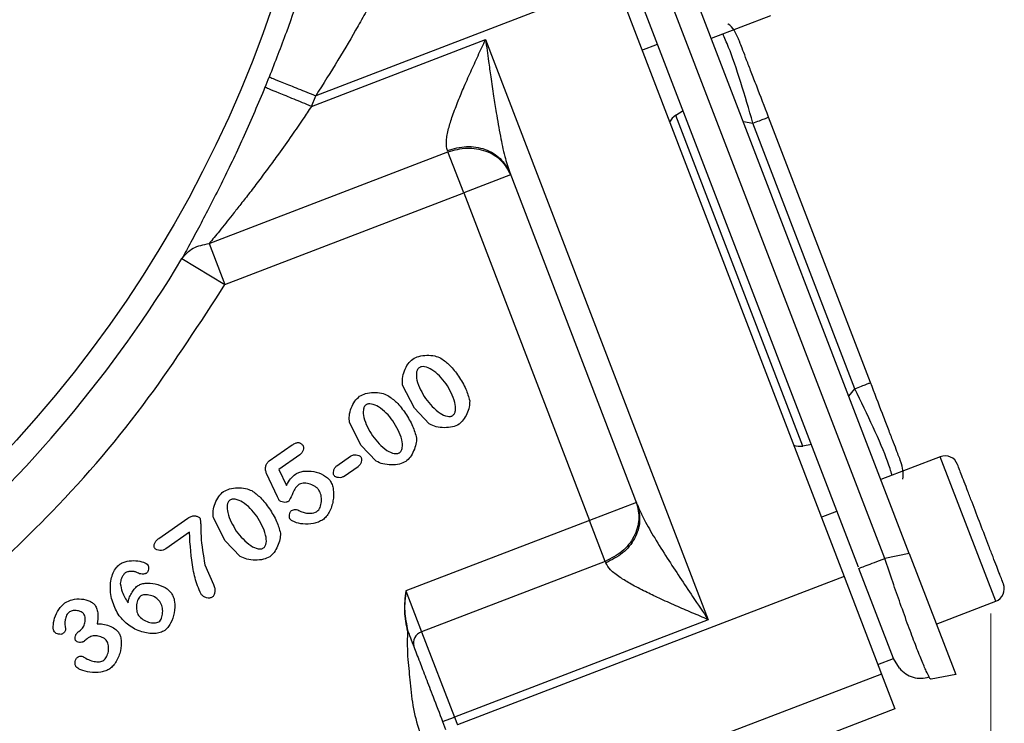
# Model space of a CAD drawing. Header units: inches. Extents: x 0.6 to 16.3, y 0.2 to 11.5.
# Tile 5 of 17: x 5.4 to 7, y 5.2 to 6.3. Entities that reach past the tile are written whole.
import ezdxf

# ---------------------------------------------------------------- set-up
doc = ezdxf.new("R2010")
doc.units = ezdxf.units.IN
doc.header["$MEASUREMENT"] = 0
doc.styles.add('SLDTEXTSTYLE0', font='TXT', dxfattribs={"width": 0.75})
doc.dimstyles.new('SLDDIMSTYLE1', dxfattribs={"dimtxt": 0.137795, "dimasz": 0.14, "dimexe": 0, "dimexo": 0.0625, "dimgap": 0.034449, "dimtad": 0, "dimdec": 1, "dimlfac": 1.5, "dimrnd": 1e-09, "dimzin": 12, "dimdsep": 46, "dimtxsty": 'SLDTEXTSTYLE0', "dimblk1": 'CLOSED', "dimblk2": 'CLOSED', "dimsah": 1, "dimcen": 0.09, "dimadec": 0, "dimazin": 3, "dimtfac": 1, "dimtdec": 1, "dimtofl": 0, "dimtmove": 0, "dimatfit": 3, "dimldrblk": 'CLOSED', "dimfxl": 0, "dimfrac": 2, "dimtolj": 1, "dimtzin": 12, "dimarcsym": 0})

# ---------------------------------------------------------------- blocks, each defined once
blk = doc.blocks.new('_Closed')
at = {"color": 0, "linetype": 'ByBlock', "lineweight": -2}
for p, q in [((-1, 0.166667), (0, 0)), ((-1, 0.166667), (-1, -0.166667)), ((0, 0), (-1, -0.166667)), ((0, 0), (-1, 0))]:
    blk.add_line(p, q, dxfattribs=at)
blk = doc.blocks.new('_D_4')
at = {"color": 7, "linetype": 'Continuous', "lineweight": 0}
for p, q in [((6.9912, 5.3862), (6.9912, 2.7933)), ((4.8134, 4.4126), (4.8134, 2.7933)), ((6.1223, 3.0311), (6.0803, 3.0311)), ((6.0803, 3.0311), (6.0803, 2.8124)), ((6.3259, 3.0311), (6.3679, 3.0311)), ((6.3679, 3.0311), (6.3679, 2.8124)), ((4.8134, 2.8327), (5.9595, 2.8327)), ((6.9912, 2.8327), (6.4887, 2.8327)), ((6.0803, 2.8124), (6.1223, 2.8124)), ((6.3679, 2.8124), (6.3259, 2.8124))]:
    blk.add_line(p, q, dxfattribs=at)
at = {"color": 7, "linetype": 'Continuous', "lineweight": 18, "xscale": 0.14, "yscale": 0.14, "rotation": 180.0000000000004}
blk.add_blockref('_Closed', (4.8134, 2.8327, -0.597), dxfattribs=at)
at = {"color": 7, "linetype": 'Continuous', "lineweight": 18, "xscale": 0.14, "yscale": 0.14}
blk.add_blockref('_Closed', (6.9912, 2.8327, -0.597), dxfattribs=at)
at = {"color": 7, "linetype": 'Continuous', "lineweight": 18, "char_height": 0.1378, "attachment_point": 1, "style": 'SLDTEXTSTYLE0'}
for s, insert in [('83', (6.1223, 2.99)), ('3.3', (6.0968, 2.7838))]:
    blk.add_mtext(s, dxfattribs=dict(at, insert=insert))

msp = doc.modelspace()

# ---------------------------------------------------------------- linework, layer by layer
at = {"color": 7, "linetype": 'Continuous', "lineweight": 25}
for p, q in [((6.8612, 5.4815), (6.5005, 6.421)), ((6.822, 5.4739), (6.4664, 6.4004)), ((6.3929, 6.3945), (5.9156, 6.2112)), ((6.3929, 6.3945), (6.7574, 5.445)), ((6.7801, 5.4601), (6.426, 6.3826)), ((6.5459, 6.3029), (6.6405, 6.3392)), ((5.9087, 6.1943), (6.1861, 6.3008)), ((6.1861, 6.3008), (6.5409, 5.3763)), ((6.4353, 6.284), (6.4602, 6.2935)), ((5.9087, 6.1943), (5.9156, 6.2112)), ((6.501, 6.1873), (6.4893, 6.18)), ((6.6916, 5.653), (6.4893, 6.18)), ((6.7745, 5.7444), (6.6121, 6.1676)), ((6.7994, 5.754), (6.637, 6.1771)), ((5.7459, 5.9758), (6.1262, 6.1218)), ((6.1253, 6.1242), (6.1262, 6.1218)), ((6.1513, 6.0566), (6.1262, 6.1218)), ((6.2246, 6.0888), (6.4278, 5.5595)), ((6.226, 6.0852), (6.1513, 6.0566)), ((5.771, 5.9106), (6.1513, 6.0566)), ((6.1513, 6.0566), (6.3517, 5.5345)), ((5.7459, 5.9758), (5.771, 5.9106)), ((5.7025, 5.9518), (5.771, 5.9106)), ((6.0728, 5.7132), (6.054, 5.7498)), ((6.0965, 5.6882), (6.0728, 5.7132)), ((5.9881, 5.6539), (5.9693, 5.6905)), ((5.8415, 5.6292), (5.8782, 5.6549)), ((6.0118, 5.6289), (5.9881, 5.6539)), ((6.7052, 5.6554), (6.6916, 5.653)), ((5.89, 5.6388), (5.857, 5.6157)), ((5.9492, 5.6215), (5.9712, 5.6369)), ((6.9104, 5.6359), (6.8158, 5.5996)), ((5.857, 5.6157), (5.8689, 5.5903)), ((5.9829, 5.6201), (5.9609, 5.6047)), ((5.8547, 5.5718), (5.8373, 5.6092)), ((6.4264, 5.5631), (6.3517, 5.5345)), ((5.6656, 5.5058), (5.7119, 5.5382)), ((5.7713, 5.5021), (5.7525, 5.5387)), ((6.721, 5.5396), (6.7459, 5.5492)), ((6.3517, 5.5345), (6.0592, 5.4222)), ((6.3767, 5.4692), (6.3517, 5.5345)), ((5.7143, 5.5155), (5.677, 5.4894)), ((5.7951, 5.4771), (5.7713, 5.5021)), ((6.8612, 5.4815), (6.822, 5.4739)), ((6.8612, 5.4815), (6.9351, 5.289)), ((5.7391, 5.4636), (5.7529, 5.4324)), ((6.3767, 5.4692), (6.0842, 5.3569)), ((6.3767, 5.4692), (6.3777, 5.4668)), ((6.7574, 5.445), (6.1412, 5.2085)), ((6.7574, 5.445), (6.817, 5.2896)), ((6.836, 5.3145), (6.7809, 5.4581)), ((6.0592, 5.4222), (6.0842, 5.3569)), ((6.9042, 5.3693), (6.9988, 5.4056)), ((6.5409, 5.3763), (6.1364, 5.221)), ((5.5379, 5.3576), (5.5407, 5.3596)), ((6.0842, 5.3569), (6.1364, 5.221)), ((6.8111, 5.305), (6.836, 5.3145)), ((6.8453, 5.299), (6.836, 5.3146)), ((6.817, 5.2896), (6.5366, 5.182)), ((6.817, 5.2896), (6.8383, 5.2341)), ((6.9351, 5.289), (6.8959, 5.2814)), ((6.8383, 5.2341), (6.5989, 5.1422)), ((6.1177, 5.2138), (6.1364, 5.221)), ((6.1177, 5.2138), (6.1225, 5.2013)), ((6.1364, 5.221), (6.1412, 5.2085))]:
    msp.add_line(p, q, dxfattribs=at)
at = {"color": 8, "linetype": 'Continuous', "lineweight": 25}
for p, q in [((6.5969, 6.17), (6.6121, 6.1676)), ((6.7648, 5.7325), (6.7745, 5.7444)), ((6.9988, 5.4056), (6.9104, 5.6359))]:
    msp.add_line(p, q, dxfattribs=at)
at = {"color": 7, "linetype": 'Continuous', "lineweight": 25}
msp.add_circle((3.9801, 6.9876), 1.9709, dxfattribs=at)
for centre, radius, start, end in [((3.9801, 6.9876), 2.0055, 337.6391, 338.1425), ((3.9801, 6.9876), 2.0099, 311.0101, 328.9768), ((6.9181, 5.616), 0.0213, 21, 111), ((6.9912, 5.4255), 0.0213, 291, 21), ((6.0899, 5.3389), 0.0189, 107.4037, 196.8829)]:
    msp.add_arc(centre, radius, start, end, dxfattribs=at)
for centre, start_param, end_param in [((6.5046, 6.1537), 0.174533, 0.698222), ((6.6853, 5.6828), 2.44337, 2.96706)]:
    msp.add_ellipse(centre, major_axis=(-0.011, 0.0285), ratio=0.916331, start_param=start_param, end_param=end_param, dxfattribs=at)
for points, knots in [([(2.3999, 6.9876), (2.4007, 7.0253), (2.4021, 7.0927), (2.4101, 7.1693), (2.4167, 7.2166), (2.4205, 7.2415), (2.4241, 7.2625), (2.4273, 7.2798), (2.4305, 7.2964), (2.4341, 7.314), (2.4384, 7.3339), (2.4432, 7.3546), (2.4485, 7.3761), (2.4542, 7.3982), (2.4606, 7.4211), (2.471, 7.4569), (2.4849, 7.4997), (2.5009, 7.5439), (2.5113, 7.5706), (2.5166, 7.5838), (2.5183, 7.5879), (2.5189, 7.5893), (2.5191, 7.5897), (2.5191, 7.5899), (2.5192, 7.59), (2.5192, 7.59), (2.5192, 7.59), (2.5192, 7.59), (2.5192, 7.59), (2.5192, 7.59), (2.5339, 7.6258), (2.5659, 7.696), (2.6208, 7.796), (2.6672, 7.8677), (2.7005, 7.9146), (2.7194, 7.9401), (2.7395, 7.9663), (2.761, 7.9929), (2.7839, 8.02), (2.8081, 8.0475), (2.8339, 8.0754), (2.8659, 8.1083), (2.9009, 8.1422), (2.9351, 8.1731), (2.966, 8.1997), (3.0038, 8.2306), (3.0577, 8.2715), (3.1265, 8.3184), (3.1998, 8.3625), (3.2678, 8.3986), (3.3243, 8.4256), (3.3654, 8.4434), (3.3979, 8.4566), (3.4256, 8.4673), (3.458, 8.4791), (3.4925, 8.4908), (3.5275, 8.5017), (3.5604, 8.5111), (3.59, 8.519), (3.618, 8.5258), (3.6443, 8.5317), (3.6974, 8.5428), (3.7713, 8.5549), (3.8529, 8.5631), (3.9104, 8.5663), (3.9474, 8.5675), (3.98, 8.5678), (4.0165, 8.5675), (4.0651, 8.5658), (4.1229, 8.5617), (4.1813, 8.5553), (4.2324, 8.5478), (4.2761, 8.54), (4.3199, 8.5311), (4.3698, 8.5193), (4.4284, 8.5032), (4.4873, 8.4844), (4.5393, 8.4656), (4.5922, 8.4445), (4.6528, 8.4178), (4.7279, 8.3803), (4.8099, 8.3334), (4.8815, 8.2862), (4.9374, 8.2451), (4.9752, 8.2153), (5.0112, 8.1853), (5.0514, 8.1496), (5.1041, 8.0992), (5.1622, 8.0374), (5.2196, 7.9686), (5.2693, 7.9022), (5.3075, 7.8454), (5.3372, 7.7972), (5.3593, 7.7589), (5.3796, 7.7215), (5.3991, 7.6832), (5.4191, 7.6409), (5.445, 7.5814), (5.4715, 7.5119), (5.4944, 7.4403), (5.5106, 7.3813), (5.5244, 7.3237), (5.5422, 7.2337), (5.5524, 7.1533), (5.5569, 7.0892), (5.558, 7.0692), (5.559, 7.0492), (5.5596, 7.0292), (5.56, 7.0091), (5.5601, 6.9897), (5.56, 6.9636), (5.5591, 6.9244), (5.5562, 6.8709), (5.551, 6.8152), (5.5445, 6.7641), (5.5373, 6.7184), (5.5287, 6.6731), (5.5131, 6.6016), (5.4862, 6.5043), (5.4523, 6.4117), (5.4252, 6.3484), (5.4091, 6.3131), (5.3921, 6.2782), (5.3743, 6.2437), (5.3556, 6.2097), (5.336, 6.1762), (5.3157, 6.1432), (5.2975, 6.1153), (5.2799, 6.0892), (5.2588, 6.0592), (5.2282, 6.0182), (5.1916, 5.9728), (5.1554, 5.9313), (5.1249, 5.8984), (5.0582, 5.8301), (4.9455, 5.7311), (4.7733, 5.6159), (4.6347, 5.5475), (4.5416, 5.5105), (4.5004, 5.4955), (4.4572, 5.4811), (4.4109, 5.4671), (4.36, 5.4537), (4.3138, 5.4431), (4.2769, 5.4357), (4.2458, 5.4301), (4.2125, 5.4247), (4.1689, 5.4187), (4.1185, 5.4133), (4.0674, 5.4097), (4.0217, 5.4079), (3.9768, 5.4073), (3.9273, 5.4081), (3.8681, 5.4111), (3.8169, 5.4158), (3.7773, 5.4206), (3.7527, 5.424), (3.73, 5.4275), (3.7091, 5.431), (3.6901, 5.4344), (3.6763, 5.4371), (3.6638, 5.4396), (3.649, 5.4427), (3.6207, 5.4489), (3.5771, 5.4595), (3.5283, 5.4732), (3.4824, 5.4878), (3.4448, 5.5008), (3.4095, 5.514), (3.3776, 5.5268), (3.3451, 5.5406), (3.3083, 5.5572), (3.2647, 5.5785), (3.2265, 5.5987), (3.1967, 5.6154), (3.1762, 5.6273), (3.1566, 5.6391), (3.1379, 5.6507), (3.1199, 5.6622), (3.1079, 5.6702), (3.0987, 5.6763), (3.0868, 5.6843), (3.0593, 5.7034), (3.0167, 5.7347), (2.971, 5.7712), (2.9299, 5.8067), (2.8957, 5.838), (2.853, 5.8795), (2.8027, 5.9326), (2.7465, 5.9989), (2.6969, 6.0644), (2.6595, 6.1196), (2.6298, 6.1667), (2.6034, 6.2115), (2.5767, 6.2607), (2.5534, 6.3079), (2.5351, 6.3477), (2.5134, 6.3986), (2.4885, 6.4637), (2.462, 6.5464), (2.4409, 6.6271), (2.4265, 6.6972), (2.416, 6.7609), (2.4079, 6.8245), (2.4025, 6.8901), (2.4002, 6.9456), (2.4, 6.976), (2.3999, 6.9876)], [0, 0, 0, 0, 0.011378, 0.020355, 0.023274, 0.025808, 0.027958, 0.029723, 0.031104, 0.033079, 0.035136, 0.037277, 0.039501, 0.041808, 0.044197, 0.04667, 0.05307, 0.0578, 0.060859, 0.061762, 0.062085, 0.062186, 0.062222, 0.062236, 0.062243, 0.062245, 0.062246, 0.062247, 0.062247, 0.062247, 0.062247, 0.073942, 0.085546, 0.096668, 0.099741, 0.102939, 0.106261, 0.109707, 0.113279, 0.116975, 0.120796, 0.124742, 0.130856, 0.135501, 0.138676, 0.143171, 0.150261, 0.159129, 0.168328, 0.176082, 0.182392, 0.187256, 0.189608, 0.192997, 0.196219, 0.200024, 0.204017, 0.207291, 0.210378, 0.213279, 0.215992, 0.218519, 0.229668, 0.238597, 0.243316, 0.247048, 0.249793, 0.253167, 0.258069, 0.264499, 0.270669, 0.275834, 0.280095, 0.284081, 0.289357, 0.295566, 0.302437, 0.308052, 0.312277, 0.319627, 0.328075, 0.337619, 0.348182, 0.353966, 0.358576, 0.362727, 0.368124, 0.37483, 0.384752, 0.393763, 0.401861, 0.409829, 0.414413, 0.418997, 0.423191, 0.42727, 0.431985, 0.437336, 0.446873, 0.45444, 0.460038, 0.465354, 0.472357, 0.487759, 0.489777, 0.491794, 0.493812, 0.49583, 0.497847, 0.499865, 0.501701, 0.505727, 0.511741, 0.517887, 0.522622, 0.527288, 0.531895, 0.536536, 0.549392, 0.562385, 0.566294, 0.570203, 0.574112, 0.578021, 0.58193, 0.585839, 0.589748, 0.593657, 0.595897, 0.599248, 0.604738, 0.61135, 0.616868, 0.621388, 0.62491, 0.645732, 0.666554, 0.687377, 0.692277, 0.696824, 0.700646, 0.706019, 0.71143, 0.716561, 0.720354, 0.722808, 0.726092, 0.73057, 0.736082, 0.741431, 0.746031, 0.749913, 0.755006, 0.760963, 0.767837, 0.770526, 0.773029, 0.775346, 0.777477, 0.779422, 0.781182, 0.781713, 0.783273, 0.78575, 0.790477, 0.796834, 0.801054, 0.805059, 0.80885, 0.812427, 0.815445, 0.819516, 0.82464, 0.830114, 0.832577, 0.83496, 0.837263, 0.839487, 0.841632, 0.843697, 0.843853, 0.844977, 0.848012, 0.853969, 0.860947, 0.8657, 0.870369, 0.874953, 0.883704, 0.892454, 0.901205, 0.908529, 0.912599, 0.918023, 0.924257, 0.92951, 0.93392, 0.937488, 0.946235, 0.954982, 0.963728, 0.971428, 0.976602, 0.983216, 0.990822, 0.996483, 1, 1, 1, 1]), ([(5.929, 6.4966), (5.9242, 6.4805), (5.9145, 6.4486), (5.8936, 6.3831), (5.8694, 6.313), (5.8507, 6.265), (5.8414, 6.241)], [0, 0, 0, 0, 0.252624, 0.502389, 0.751307, 1, 1, 1, 1]), ([(6.0316, 6.4118), (6.0285, 6.406), (6.0221, 6.3939), (6.0106, 6.3723), (5.9975, 6.3483), (5.9782, 6.3137), (5.9511, 6.2673), (5.9275, 6.2301), (5.9156, 6.2112)], [0, 0, 0, 0, 0.112871, 0.234508, 0.352703, 0.480897, 0.737077, 1, 1, 1, 1]), ([(6.5886, 6.3032), (6.5865, 6.3074), (6.5825, 6.3157), (6.5763, 6.3232), (6.5723, 6.3256), (6.5722, 6.3257)], [0, 0, 0, 0, 0.4972, 0.994399, 1, 1, 1, 1]), ([(6.1253, 6.1242), (6.1244, 6.1284), (6.123, 6.1349), (6.1245, 6.1464), (6.1271, 6.1591), (6.1326, 6.1772), (6.141, 6.1995), (6.1512, 6.2241), (6.1622, 6.249), (6.1741, 6.2751), (6.1821, 6.2922), (6.1861, 6.3008)], [0, 0, 0, 0, 0.107136, 0.166317, 0.230145, 0.344696, 0.477264, 0.596609, 0.735994, 0.867705, 1, 1, 1, 1]), ([(6.1861, 6.3008), (6.1877, 6.2892), (6.1904, 6.2694), (6.1947, 6.2393), (6.1987, 6.212), (6.2037, 6.1803), (6.2093, 6.1481), (6.2159, 6.1156), (6.2218, 6.0973), (6.2246, 6.0888)], [0, 0, 0, 0, 0.158514, 0.270372, 0.412956, 0.534884, 0.709912, 0.865998, 1, 1, 1, 1]), ([(6.637, 6.1771), (6.6306, 6.1939), (6.6209, 6.2191), (6.6093, 6.2491), (6.6018, 6.2687), (6.5959, 6.2843), (6.59, 6.2995), (6.5892, 6.3017), (6.5886, 6.3032)], [0, 0, 0, 0, 0.250062, 0.37621, 0.5, 0.623853, 0.749938, 1, 1, 1, 1]), ([(5.8347, 6.2247), (5.8238, 6.1989), (5.8019, 6.1472), (5.7668, 6.0737), (5.738, 6.0175), (5.7163, 5.9772), (5.7071, 5.9603), (5.7025, 5.9518)], [0, 0, 0, 0, 0.248103, 0.497117, 0.747117, 0.873403, 1, 1, 1, 1]), ([(5.9087, 6.1943), (5.9042, 6.1875), (5.8939, 6.1721), (5.8764, 6.1465), (5.8582, 6.1209), (5.8404, 6.0965), (5.8245, 6.0752), (5.8091, 6.0549), (5.7951, 6.0371), (5.7794, 6.0172), (5.7627, 5.9963), (5.7512, 5.9823), (5.7459, 5.9758)], [0, 0, 0, 0, 0.083387, 0.191326, 0.320268, 0.410352, 0.509405, 0.602859, 0.686393, 0.760047, 0.89, 1, 1, 1, 1]), ([(5.7025, 5.9518), (5.7078, 5.958), (5.7184, 5.9704), (5.7367, 5.974), (5.7459, 5.9758)], [0, 0, 0, 0, 0.5, 1, 1, 1, 1]), ([(5.3514, 5.4107), (5.4003, 5.4557), (5.5074, 5.5544), (5.6491, 5.7217), (5.7315, 5.8494), (5.771, 5.9106)], [0, 0, 0, 0, 0.304375, 0.666734, 1, 1, 1, 1]), ([(6.054, 5.7498), (6.0537, 5.7534), (6.053, 5.7613), (6.0566, 5.7729), (6.0618, 5.7838), (6.0675, 5.7892), (6.0702, 5.7917)], [0, 0, 0, 0, 0.233996, 0.499939, 0.765931, 1, 1, 1, 1]), ([(6.0702, 5.7917), (6.0733, 5.7933), (6.0803, 5.7968), (6.0924, 5.798), (6.1046, 5.7974), (6.1118, 5.7944), (6.1151, 5.793)], [0, 0, 0, 0, 0.22471, 0.497352, 0.771324, 1, 1, 1, 1]), ([(6.1151, 5.793), (6.1199, 5.7895), (6.1308, 5.7815), (6.1387, 5.7705), (6.1432, 5.7642)], [0, 0, 0, 0, 0.435422, 1, 1, 1, 1]), ([(6.0803, 5.7778), (6.0798, 5.7774), (6.0787, 5.7765), (6.077, 5.774), (6.0753, 5.7677), (6.0772, 5.7509), (6.0849, 5.738), (6.0904, 5.7285)], [0, 0, 0, 0, 0.03813, 0.077594, 0.167568, 0.394077, 1, 1, 1, 1]), ([(6.1231, 5.7523), (6.1198, 5.7566), (6.1132, 5.765), (6.1017, 5.7745), (6.0915, 5.7794), (6.085, 5.7796), (6.0821, 5.7789), (6.0809, 5.7782), (6.0803, 5.7778)], [0, 0, 0, 0, 0.307114, 0.600658, 0.833127, 0.922874, 0.962224, 1, 1, 1, 1]), ([(6.1432, 5.7642), (6.1474, 5.7576), (6.1551, 5.7454), (6.1591, 5.7314), (6.1609, 5.7251)], [0, 0, 0, 0, 0.542001, 1, 1, 1, 1]), ([(6.1338, 5.7017), (6.1343, 5.7021), (6.1354, 5.703), (6.1371, 5.7055), (6.1389, 5.712), (6.1369, 5.7294), (6.1289, 5.7427), (6.1231, 5.7523)], [0, 0, 0, 0, 0.036391, 0.075087, 0.163772, 0.39634, 1, 1, 1, 1]), ([(6.8478, 5.6279), (6.8473, 5.6294), (6.8464, 5.6316), (6.8406, 5.6468), (6.8346, 5.6624), (6.8271, 5.682), (6.8155, 5.712), (6.8058, 5.7372), (6.7994, 5.754)], [0, 0, 0, 0, 0.250062, 0.37621, 0.5, 0.623853, 0.749938, 1, 1, 1, 1]), ([(5.9693, 5.6905), (5.969, 5.6941), (5.9684, 5.702), (5.972, 5.7136), (5.9771, 5.7245), (5.9828, 5.7299), (5.9855, 5.7324)], [0, 0, 0, 0, 0.233996, 0.499939, 0.765931, 1, 1, 1, 1]), ([(5.9855, 5.7324), (5.9886, 5.734), (5.9956, 5.7375), (6.0077, 5.7387), (6.0199, 5.7381), (6.0272, 5.7351), (6.0305, 5.7337)], [0, 0, 0, 0, 0.22471, 0.497352, 0.771324, 1, 1, 1, 1]), ([(6.0305, 5.7337), (6.0352, 5.7302), (6.0461, 5.7222), (6.054, 5.7112), (6.0585, 5.705)], [0, 0, 0, 0, 0.4354221, 1, 1, 1, 1]), ([(6.0904, 5.7285), (6.0975, 5.72), (6.1072, 5.7081), (6.1227, 5.7004), (6.1292, 5.7), (6.1321, 5.7007), (6.1333, 5.7014), (6.1338, 5.7017)], [0, 0, 0, 0, 0.60548, 0.838248, 0.926216, 0.964377, 1, 1, 1, 1]), ([(5.9956, 5.7185), (5.9951, 5.7181), (5.994, 5.7172), (5.9923, 5.7147), (5.9906, 5.7084), (5.9926, 5.6916), (6.0002, 5.6787), (6.0058, 5.6692)], [0, 0, 0, 0, 0.03813, 0.077594, 0.167568, 0.394077, 1, 1, 1, 1]), ([(6.0385, 5.693), (6.0351, 5.6973), (6.0285, 5.7057), (6.017, 5.7152), (6.0068, 5.7201), (6.0003, 5.7203), (5.9974, 5.7196), (5.9962, 5.7189), (5.9956, 5.7185)], [0, 0, 0, 0, 0.307114, 0.600658, 0.833127, 0.922874, 0.962224, 1, 1, 1, 1]), ([(6.1609, 5.7251), (6.1607, 5.7218), (6.1604, 5.7146), (6.1564, 5.7044), (6.1513, 5.6947), (6.1462, 5.6899), (6.1439, 5.6877)], [0, 0, 0, 0, 0.233107, 0.503654, 0.772311, 1, 1, 1, 1]), ([(6.0585, 5.705), (6.0627, 5.6983), (6.0704, 5.6861), (6.0744, 5.6722), (6.0762, 5.6658)], [0, 0, 0, 0, 0.5420009, 1, 1, 1, 1]), ([(6.0491, 5.6424), (6.0497, 5.6428), (6.0507, 5.6437), (6.0524, 5.6462), (6.0543, 5.6527), (6.0522, 5.6701), (6.0442, 5.6834), (6.0385, 5.693)], [0, 0, 0, 0, 0.036391, 0.075087, 0.163772, 0.39634, 1, 1, 1, 1]), ([(6.1439, 5.6877), (6.1405, 5.6861), (6.1332, 5.6826), (6.1205, 5.682), (6.1077, 5.683), (6.1001, 5.6865), (6.0965, 5.6882)], [0, 0, 0, 0, 0.224279, 0.491579, 0.763289, 1, 1, 1, 1]), ([(6.0058, 5.6692), (6.0128, 5.6607), (6.0225, 5.6488), (6.038, 5.6411), (6.0446, 5.6407), (6.0474, 5.6414), (6.0486, 5.6421), (6.0491, 5.6424)], [0, 0, 0, 0, 0.60548, 0.838248, 0.926216, 0.964377, 1, 1, 1, 1]), ([(6.0762, 5.6658), (6.076, 5.6625), (6.0757, 5.6553), (6.0717, 5.6451), (6.0667, 5.6354), (6.0615, 5.6306), (6.0592, 5.6284)], [0, 0, 0, 0, 0.233107, 0.503654, 0.772311, 1, 1, 1, 1]), ([(5.8782, 5.6549), (5.8799, 5.6559), (5.8822, 5.6574), (5.8855, 5.6584), (5.8878, 5.6586), (5.8898, 5.6583), (5.8917, 5.6574), (5.8935, 5.656), (5.8944, 5.6548), (5.8949, 5.6542)], [0, 0, 0, 0, 0.307073, 0.434042, 0.548193, 0.65516, 0.761725, 0.874739, 1, 1, 1, 1]), ([(5.8949, 5.6542), (5.8952, 5.6537), (5.8957, 5.6526), (5.8961, 5.65), (5.8955, 5.6463), (5.8936, 5.642), (5.8912, 5.6399), (5.89, 5.6388)], [0, 0, 0, 0, 0.0982087, 0.207926, 0.4558478, 0.7273576, 1, 1, 1, 1]), ([(5.9712, 5.6369), (5.9726, 5.6376), (5.9754, 5.6391), (5.9801, 5.6392), (5.9837, 5.6384), (5.9861, 5.637), (5.9869, 5.6361), (5.9873, 5.6357)], [0, 0, 0, 0, 0.269903, 0.539, 0.788044, 0.900557, 1, 1, 1, 1]), ([(5.9873, 5.6357), (5.9876, 5.6351), (5.9882, 5.6341), (5.9886, 5.6314), (5.9882, 5.6277), (5.9864, 5.6234), (5.9841, 5.6212), (5.9829, 5.6201)], [0, 0, 0, 0, 0.100484, 0.211546, 0.45947, 0.728057, 1, 1, 1, 1]), ([(5.8373, 5.6092), (5.8366, 5.611), (5.8353, 5.6145), (5.8356, 5.6202), (5.8372, 5.6246), (5.8394, 5.6275), (5.8408, 5.6286), (5.8415, 5.6292)], [0, 0, 0, 0, 0.253808, 0.507422, 0.755377, 0.879425, 1, 1, 1, 1]), ([(5.9449, 5.606), (5.9446, 5.6065), (5.944, 5.6076), (5.9435, 5.6102), (5.944, 5.6139), (5.9457, 5.6183), (5.9481, 5.6204), (5.9492, 5.6215)], [0, 0, 0, 0, 0.100527, 0.212019, 0.461042, 0.730119, 1, 1, 1, 1]), ([(6.0592, 5.6284), (6.0558, 5.6268), (6.0485, 5.6234), (6.0358, 5.6228), (6.023, 5.6237), (6.0154, 5.6272), (6.0118, 5.6289)], [0, 0, 0, 0, 0.2242788, 0.4915793, 0.7632888, 1, 1, 1, 1]), ([(6.8507, 5.6003), (6.8507, 5.6003), (6.852, 5.6048), (6.8516, 5.6145), (6.8491, 5.6234), (6.8478, 5.6279)], [0, 0, 0, 0, 0.005601, 0.5028, 1, 1, 1, 1]), ([(7.0111, 5.4332), (7.0106, 5.4344), (7.0099, 5.4364), (7.0053, 5.4483), (7.0006, 5.4606), (6.9947, 5.4758), (6.9862, 5.498), (6.9746, 5.5284), (6.9629, 5.5588), (6.9544, 5.581), (6.9485, 5.5962), (6.9438, 5.6085), (6.9393, 5.6204), (6.9385, 5.6223), (6.938, 5.6236)], [0, 0, 0, 0, 0.119728, 0.18418, 0.25, 0.31582, 0.380272, 0.5, 0.619728, 0.68418, 0.75, 0.81582, 0.880272, 1, 1, 1, 1]), ([(5.8689, 5.5903), (5.8709, 5.5941), (5.8747, 5.601), (5.8807, 5.606), (5.8834, 5.6084)], [0, 0, 0, 0, 0.537336, 1, 1, 1, 1]), ([(5.8834, 5.6084), (5.8852, 5.6093), (5.889, 5.6115), (5.8988, 5.6135), (5.9125, 5.6132), (5.9255, 5.6085), (5.9341, 5.6029), (5.9371, 5.5995), (5.9385, 5.5979)], [0, 0, 0, 0, 0.098686, 0.219599, 0.494009, 0.772099, 0.896976, 1, 1, 1, 1]), ([(5.9609, 5.6047), (5.9596, 5.604), (5.9568, 5.6026), (5.9521, 5.6024), (5.9485, 5.6033), (5.9461, 5.6046), (5.9452, 5.6055), (5.9449, 5.606)], [0, 0, 0, 0, 0.2657637, 0.5358382, 0.7870946, 0.9004587, 1, 1, 1, 1]), ([(5.7687, 5.5806), (5.7719, 5.5822), (5.7788, 5.5857), (5.7909, 5.5869), (5.8031, 5.5863), (5.8104, 5.5833), (5.8137, 5.5819)], [0, 0, 0, 0, 0.22471, 0.497352, 0.771324, 1, 1, 1, 1]), ([(5.8884, 5.5915), (5.8866, 5.5898), (5.8826, 5.5862), (5.8782, 5.5772), (5.8757, 5.5692), (5.8722, 5.5651), (5.8717, 5.5645)], [0, 0, 0, 0, 0.229874, 0.502437, 0.925151, 1, 1, 1, 1]), ([(5.9206, 5.5829), (5.9196, 5.5841), (5.9177, 5.5864), (5.9124, 5.5902), (5.9049, 5.5934), (5.8971, 5.5941), (5.8915, 5.5932), (5.8894, 5.592), (5.8884, 5.5915)], [0, 0, 0, 0, 0.121902, 0.256345, 0.536882, 0.796434, 0.9071, 1, 1, 1, 1]), ([(5.9385, 5.5979), (5.9396, 5.5959), (5.942, 5.5915), (5.9443, 5.5805), (5.9439, 5.5652), (5.939, 5.5505), (5.9327, 5.5406), (5.9287, 5.5371), (5.9268, 5.5355)], [0, 0, 0, 0, 0.100372, 0.219219, 0.489653, 0.76541, 0.890751, 1, 1, 1, 1]), ([(5.7525, 5.5387), (5.7522, 5.5424), (5.7516, 5.5502), (5.7552, 5.5618), (5.7603, 5.5727), (5.766, 5.5781), (5.7687, 5.5806)], [0, 0, 0, 0, 0.233996, 0.499939, 0.765931, 1, 1, 1, 1]), ([(5.8137, 5.5819), (5.8184, 5.5784), (5.8293, 5.5704), (5.8372, 5.5594), (5.8417, 5.5532)], [0, 0, 0, 0, 0.435422, 1, 1, 1, 1]), ([(5.8573, 5.5665), (5.8573, 5.5666), (5.8572, 5.5667), (5.8569, 5.5672), (5.8561, 5.5689), (5.8553, 5.5705), (5.8547, 5.5718)], [0, 0, 0, 0, 0.036391, 0.09805, 0.297334, 1, 1, 1, 1]), ([(5.9178, 5.549), (5.9187, 5.5498), (5.9206, 5.5515), (5.9234, 5.5568), (5.9251, 5.5647), (5.9247, 5.5745), (5.9219, 5.5803), (5.9206, 5.5829)], [0, 0, 0, 0, 0.097481, 0.212424, 0.478332, 0.757867, 1, 1, 1, 1]), ([(5.7788, 5.5667), (5.7783, 5.5663), (5.7772, 5.5654), (5.7755, 5.5629), (5.7738, 5.5567), (5.7758, 5.5398), (5.7834, 5.5269), (5.789, 5.5174)], [0, 0, 0, 0, 0.03813, 0.077594, 0.167568, 0.394077, 1, 1, 1, 1]), ([(5.8217, 5.5412), (5.8183, 5.5455), (5.8117, 5.5539), (5.8002, 5.5634), (5.79, 5.5683), (5.7835, 5.5685), (5.7806, 5.5678), (5.7794, 5.5671), (5.7788, 5.5667)], [0, 0, 0, 0, 0.307114, 0.600658, 0.833127, 0.922874, 0.962224, 1, 1, 1, 1]), ([(5.8417, 5.5532), (5.8459, 5.5465), (5.8537, 5.5343), (5.8576, 5.5204), (5.8594, 5.514)], [0, 0, 0, 0, 0.542001, 1, 1, 1, 1]), ([(5.8717, 5.5645), (5.8712, 5.5643), (5.8701, 5.5637), (5.8675, 5.5632), (5.8641, 5.5633), (5.8607, 5.5641), (5.8584, 5.5653), (5.8577, 5.5661), (5.8573, 5.5665)], [0, 0, 0, 0, 0.106669, 0.232351, 0.509323, 0.781131, 0.901619, 1, 1, 1, 1]), ([(6.4278, 5.5595), (6.4314, 5.5514), (6.4392, 5.5338), (6.4561, 5.5053), (6.4751, 5.4748), (6.4956, 5.4437), (6.5174, 5.411), (6.5326, 5.3885), (6.5409, 5.3763)], [0, 0, 0, 0, 0.1339895, 0.2900457, 0.4651218, 0.632251, 0.7990286, 1, 1, 1, 1]), ([(5.7119, 5.5382), (5.7137, 5.5392), (5.717, 5.5411), (5.7217, 5.5419), (5.7251, 5.5416), (5.7274, 5.5409), (5.7295, 5.5398), (5.7304, 5.5386), (5.7309, 5.5381)], [0, 0, 0, 0, 0.285485, 0.549595, 0.673749, 0.786104, 0.895903, 1, 1, 1, 1]), ([(5.7309, 5.5381), (5.7311, 5.5376), (5.7316, 5.5365), (5.732, 5.5332), (5.7326, 5.5242), (5.7324, 5.5003), (5.7363, 5.4788), (5.7391, 5.4636)], [0, 0, 0, 0, 0.01856, 0.047638, 0.132356, 0.382091, 1, 1, 1, 1]), ([(5.8324, 5.4906), (5.8329, 5.491), (5.834, 5.4919), (5.8356, 5.4945), (5.8375, 5.5009), (5.8354, 5.5183), (5.8274, 5.5316), (5.8217, 5.5412)], [0, 0, 0, 0, 0.036391, 0.075087, 0.163772, 0.39634, 1, 1, 1, 1]), ([(5.8745, 5.5369), (5.8743, 5.5373), (5.8738, 5.5382), (5.8735, 5.5405), (5.8736, 5.5437), (5.8746, 5.5468), (5.8758, 5.549), (5.8767, 5.5498), (5.8771, 5.5501)], [0, 0, 0, 0, 0.095497, 0.212434, 0.48257, 0.760232, 0.889728, 1, 1, 1, 1]), ([(5.8771, 5.5501), (5.8781, 5.5507), (5.88, 5.5518), (5.8835, 5.5522), (5.8871, 5.5514), (5.8893, 5.5501), (5.8905, 5.5494)], [0, 0, 0, 0, 0.238373, 0.465958, 0.713108, 1, 1, 1, 1]), ([(5.8905, 5.5494), (5.8926, 5.5485), (5.8971, 5.5465), (5.9056, 5.5458), (5.913, 5.5463), (5.917, 5.5485), (5.9178, 5.549)], [0, 0, 0, 0, 0.244375, 0.517978, 0.899703, 1, 1, 1, 1]), ([(5.9268, 5.5355), (5.9245, 5.5342), (5.9198, 5.5314), (5.9092, 5.5286), (5.896, 5.528), (5.8843, 5.5307), (5.8774, 5.534), (5.8753, 5.536), (5.8745, 5.5369)], [0, 0, 0, 0, 0.141897, 0.292297, 0.591103, 0.843023, 0.936111, 1, 1, 1, 1]), ([(5.7329, 5.4171), (5.7309, 5.4215), (5.7253, 5.434), (5.7173, 5.4669), (5.7155, 5.4956), (5.7143, 5.5155)], [0, 0, 0, 0, 0.1439343, 0.4072724, 1, 1, 1, 1]), ([(5.789, 5.5174), (5.796, 5.5089), (5.8057, 5.497), (5.8212, 5.4893), (5.8278, 5.4889), (5.8307, 5.4896), (5.8318, 5.4903), (5.8324, 5.4906)], [0, 0, 0, 0, 0.60548, 0.838248, 0.926216, 0.964377, 1, 1, 1, 1]), ([(5.8594, 5.514), (5.8593, 5.5107), (5.8589, 5.5036), (5.8549, 5.4933), (5.8499, 5.4836), (5.8448, 5.4788), (5.8424, 5.4766)], [0, 0, 0, 0, 0.233107, 0.503654, 0.772311, 1, 1, 1, 1]), ([(5.6593, 5.4901), (5.6589, 5.4907), (5.6582, 5.4919), (5.658, 5.494), (5.6583, 5.4962), (5.6594, 5.4991), (5.6617, 5.5026), (5.6643, 5.5047), (5.6656, 5.5058)], [0, 0, 0, 0, 0.111501, 0.223563, 0.33819, 0.462028, 0.726454, 1, 1, 1, 1]), ([(5.677, 5.4894), (5.6755, 5.4886), (5.6724, 5.4869), (5.6673, 5.4863), (5.6633, 5.487), (5.6606, 5.4885), (5.6597, 5.4896), (5.6593, 5.4901)], [0, 0, 0, 0, 0.273164, 0.538657, 0.781642, 0.894874, 1, 1, 1, 1]), ([(5.8424, 5.4766), (5.839, 5.475), (5.8317, 5.4716), (5.819, 5.471), (5.8062, 5.4719), (5.7986, 5.4754), (5.7951, 5.4771)], [0, 0, 0, 0, 0.224279, 0.491579, 0.763289, 1, 1, 1, 1]), ([(5.6023, 5.3826), (5.5985, 5.3896), (5.5906, 5.4041), (5.5876, 5.4246), (5.5892, 5.4405), (5.5925, 5.4506), (5.5971, 5.459), (5.6014, 5.4629), (5.6034, 5.4646)], [0, 0, 0, 0, 0.267066, 0.551881, 0.683445, 0.803764, 0.910563, 1, 1, 1, 1]), ([(5.6034, 5.4646), (5.6051, 5.4656), (5.6088, 5.4678), (5.6174, 5.4701), (5.6286, 5.4709), (5.6389, 5.4689), (5.6454, 5.4661), (5.6474, 5.4641), (5.6482, 5.4632)], [0, 0, 0, 0, 0.125019, 0.265997, 0.561786, 0.823941, 0.925428, 1, 1, 1, 1]), ([(5.6482, 5.4632), (5.6484, 5.4628), (5.6489, 5.4619), (5.6493, 5.4597), (5.6491, 5.4566), (5.6482, 5.4536), (5.647, 5.4515), (5.6462, 5.4507), (5.6458, 5.4504)], [0, 0, 0, 0, 0.1013533, 0.2207725, 0.4890815, 0.7620022, 0.8897295, 1, 1, 1, 1]), ([(6.5409, 5.3763), (6.5323, 5.38), (6.5149, 5.3874), (6.4886, 5.3987), (6.4637, 5.4099), (6.4397, 5.4213), (6.4185, 5.4324), (6.3995, 5.4439), (6.3845, 5.4552), (6.3798, 5.4631), (6.3777, 5.4668)], [0, 0, 0, 0, 0.132324, 0.264064, 0.403482, 0.522865, 0.655461, 0.770044, 0.892843, 1, 1, 1, 1]), ([(5.6122, 5.451), (5.6112, 5.45), (5.6089, 5.4478), (5.6067, 5.4433), (5.6048, 5.4386), (5.6044, 5.4352), (5.6042, 5.4337)], [0, 0, 0, 0, 0.212799, 0.482006, 0.760523, 1, 1, 1, 1]), ([(5.6318, 5.451), (5.6304, 5.4516), (5.6273, 5.4531), (5.622, 5.4534), (5.6167, 5.4532), (5.6136, 5.4517), (5.6122, 5.451)], [0, 0, 0, 0, 0.229184, 0.498956, 0.768886, 1, 1, 1, 1]), ([(5.6458, 5.4504), (5.6454, 5.4502), (5.6445, 5.4496), (5.6422, 5.4491), (5.639, 5.4489), (5.6351, 5.4493), (5.6329, 5.4504), (5.6318, 5.451)], [0, 0, 0, 0, 0.099089, 0.216375, 0.482429, 0.757239, 1, 1, 1, 1]), ([(5.6042, 5.4337), (5.6051, 5.4292), (5.6071, 5.4183), (5.613, 5.4088), (5.6166, 5.4032)], [0, 0, 0, 0, 0.405308, 1, 1, 1, 1]), ([(5.6166, 5.4032), (5.6171, 5.4057), (5.6181, 5.4109), (5.6217, 5.4183), (5.6259, 5.4251), (5.6298, 5.4286), (5.6316, 5.4302)], [0, 0, 0, 0, 0.238157, 0.507, 0.772223, 1, 1, 1, 1]), ([(5.6316, 5.4302), (5.6333, 5.4311), (5.6372, 5.4332), (5.6468, 5.4351), (5.6603, 5.4343), (5.673, 5.4292), (5.6814, 5.4235), (5.6844, 5.4201), (5.6857, 5.4185)], [0, 0, 0, 0, 0.097977, 0.217495, 0.490547, 0.771156, 0.897382, 1, 1, 1, 1]), ([(5.7529, 5.4324), (5.7536, 5.4304), (5.7549, 5.4265), (5.7549, 5.4205), (5.7537, 5.4162), (5.7521, 5.4134), (5.751, 5.4124), (5.7504, 5.412)], [0, 0, 0, 0, 0.292582, 0.562945, 0.8001718, 0.9054893, 1, 1, 1, 1]), ([(5.6368, 5.4141), (5.636, 5.4134), (5.6343, 5.4119), (5.6318, 5.4073), (5.6297, 5.4001), (5.6298, 5.3924), (5.6312, 5.3866), (5.6326, 5.3842), (5.6332, 5.3831)], [0, 0, 0, 0, 0.090795, 0.203061, 0.469817, 0.75245, 0.883828, 1, 1, 1, 1]), ([(5.6673, 5.4053), (5.6653, 5.4074), (5.661, 5.4119), (5.6524, 5.4154), (5.645, 5.4164), (5.6397, 5.4157), (5.6377, 5.4146), (5.6368, 5.4141)], [0, 0, 0, 0, 0.255878, 0.538478, 0.799499, 0.90922, 1, 1, 1, 1]), ([(5.6857, 5.4185), (5.6868, 5.4166), (5.6892, 5.4124), (5.6913, 5.4017), (5.6909, 5.3871), (5.6862, 5.3732), (5.6804, 5.3639), (5.6766, 5.3606), (5.6749, 5.3591)], [0, 0, 0, 0, 0.102253, 0.223123, 0.496481, 0.771478, 0.894517, 1, 1, 1, 1]), ([(5.7504, 5.412), (5.7498, 5.4117), (5.7486, 5.411), (5.7455, 5.4105), (5.7414, 5.4111), (5.7365, 5.4132), (5.7341, 5.4158), (5.7329, 5.4171)], [0, 0, 0, 0, 0.101464, 0.213535, 0.462917, 0.732286, 1, 1, 1, 1]), ([(6.0592, 5.4222), (6.0578, 5.4114), (6.055, 5.3898), (6.0595, 5.3685), (6.0617, 5.3579)], [0, 0, 0, 0, 0.50052, 1, 1, 1, 1]), ([(6.0592, 5.4222), (6.058, 5.4114), (6.0556, 5.3899), (6.0601, 5.3687), (6.0623, 5.3582)], [0, 0, 0, 0, 0.50196, 1, 1, 1, 1]), ([(5.4993, 5.3568), (5.4988, 5.3579), (5.4976, 5.3606), (5.4971, 5.3681), (5.4991, 5.3795), (5.5053, 5.3929), (5.5126, 5.3999), (5.516, 5.4032)], [0, 0, 0, 0, 0.068697, 0.166685, 0.425292, 0.727344, 1, 1, 1, 1]), ([(5.516, 5.4032), (5.5199, 5.4051), (5.5281, 5.4092), (5.5422, 5.41), (5.5534, 5.4072), (5.5605, 5.4032), (5.5629, 5.4005), (5.564, 5.3994)], [0, 0, 0, 0, 0.246237, 0.530501, 0.795557, 0.908656, 1, 1, 1, 1]), ([(5.564, 5.3994), (5.565, 5.3973), (5.5674, 5.3928), (5.569, 5.3826), (5.568, 5.3747), (5.5673, 5.3696)], [0, 0, 0, 0, 0.228594, 0.491256, 1, 1, 1, 1]), ([(5.6657, 5.3731), (5.6666, 5.3738), (5.6684, 5.3754), (5.6707, 5.3804), (5.672, 5.3877), (5.6715, 5.397), (5.6687, 5.4026), (5.6673, 5.4053)], [0, 0, 0, 0, 0.095485, 0.208128, 0.4638, 0.739462, 1, 1, 1, 1]), ([(5.5234, 5.3886), (5.5225, 5.3879), (5.5207, 5.3863), (5.5179, 5.3822), (5.5151, 5.3738), (5.5163, 5.3664), (5.517, 5.3616)], [0, 0, 0, 0, 0.116232, 0.242053, 0.506422, 1, 1, 1, 1]), ([(5.5462, 5.3851), (5.5457, 5.3858), (5.5445, 5.3872), (5.541, 5.3892), (5.5358, 5.3908), (5.5302, 5.391), (5.526, 5.3901), (5.5242, 5.3891), (5.5234, 5.3886)], [0, 0, 0, 0, 0.102228, 0.221516, 0.484132, 0.753845, 0.88398, 1, 1, 1, 1]), ([(5.5407, 5.3596), (5.5415, 5.3602), (5.5432, 5.3616), (5.5458, 5.3655), (5.5481, 5.3713), (5.5487, 5.3775), (5.5479, 5.3822), (5.5468, 5.3842), (5.5462, 5.3851)], [0, 0, 0, 0, 0.108645, 0.232204, 0.49647, 0.760075, 0.886323, 1, 1, 1, 1]), ([(5.6749, 5.3591), (5.6726, 5.3579), (5.6677, 5.3552), (5.6551, 5.3534), (5.6374, 5.3563), (5.6172, 5.3661), (5.6072, 5.3772), (5.6023, 5.3826)], [0, 0, 0, 0, 0.094138, 0.203138, 0.456911, 0.736427, 1, 1, 1, 1]), ([(5.6332, 5.3831), (5.6354, 5.3808), (5.6399, 5.3761), (5.6489, 5.3723), (5.6567, 5.3709), (5.6624, 5.3713), (5.6647, 5.3725), (5.6657, 5.3731)], [0, 0, 0, 0, 0.2548, 0.531537, 0.790311, 0.904373, 1, 1, 1, 1]), ([(5.5673, 5.3696), (5.5703, 5.3696), (5.5769, 5.3696), (5.5865, 5.3667), (5.5953, 5.3627), (5.5995, 5.3583), (5.6014, 5.3563)], [0, 0, 0, 0, 0.239073, 0.518782, 0.787859, 1, 1, 1, 1]), ([(5.5125, 5.3538), (5.5121, 5.3536), (5.5112, 5.3531), (5.5089, 5.3528), (5.5058, 5.3531), (5.5027, 5.3541), (5.5005, 5.3555), (5.4997, 5.3564), (5.4993, 5.3568)], [0, 0, 0, 0, 0.094343, 0.208138, 0.471741, 0.748364, 0.881984, 1, 1, 1, 1]), ([(5.517, 5.3616), (5.517, 5.3613), (5.5171, 5.3607), (5.5167, 5.3593), (5.5158, 5.3575), (5.5144, 5.3554), (5.5131, 5.3543), (5.5125, 5.3538)], [0, 0, 0, 0, 0.086317, 0.194251, 0.453253, 0.745099, 1, 1, 1, 1]), ([(5.5331, 5.3432), (5.5329, 5.3437), (5.5323, 5.3446), (5.532, 5.3471), (5.5326, 5.3505), (5.5345, 5.3546), (5.5368, 5.3566), (5.5379, 5.3576)], [0, 0, 0, 0, 0.095505, 0.2029, 0.448605, 0.72152, 1, 1, 1, 1]), ([(5.5829, 5.3421), (5.5821, 5.3431), (5.5805, 5.3451), (5.5759, 5.3481), (5.5693, 5.3505), (5.5624, 5.3508), (5.5571, 5.3497), (5.5549, 5.3484), (5.5539, 5.3478)], [0, 0, 0, 0, 0.117113, 0.244349, 0.505577, 0.763716, 0.887443, 1, 1, 1, 1]), ([(5.6014, 5.3563), (5.6023, 5.3546), (5.6044, 5.3507), (5.6063, 5.3406), (5.6054, 5.3261), (5.5997, 5.3123), (5.5933, 5.3029), (5.5893, 5.2995), (5.5875, 5.2979)], [0, 0, 0, 0, 0.089964, 0.204079, 0.472974, 0.757374, 0.888917, 1, 1, 1, 1]), ([(6.0617, 5.3579), (6.0615, 5.3502), (6.0612, 5.3351), (6.062, 5.3137), (6.0643, 5.2941), (6.0665, 5.2679), (6.0705, 5.2339), (6.0813, 5.1926), (6.101, 5.1547), (6.1217, 5.1252), (6.1397, 5.1019), (6.1506, 5.0858), (6.1605, 5.0737), (6.1709, 5.0671), (6.1752, 5.0602), (6.1773, 5.0567)], [0, 0, 0, 0, 0.069625, 0.135872, 0.192029, 0.246645, 0.37203, 0.499918, 0.627797, 0.75318, 0.8237, 0.892351, 0.927618, 0.96402, 1, 1, 1, 1]), ([(6.0617, 5.3579), (6.0618, 5.358), (6.0619, 5.358), (6.062, 5.358), (6.0622, 5.3581), (6.0623, 5.3581), (6.0623, 5.3582), (6.0623, 5.3582)], [0, 0, 0, 0, 0.242762, 0.371438, 0.500855, 0.758479, 1, 1, 1, 1]), ([(5.5462, 5.3416), (5.5457, 5.3413), (5.5447, 5.3407), (5.5423, 5.34), (5.5391, 5.3399), (5.5362, 5.3408), (5.5342, 5.342), (5.5334, 5.3428), (5.5331, 5.3432)], [0, 0, 0, 0, 0.123819, 0.253842, 0.517547, 0.771891, 0.891559, 1, 1, 1, 1]), ([(5.5539, 5.3478), (5.5534, 5.3474), (5.5521, 5.3464), (5.5499, 5.3446), (5.5478, 5.3429), (5.5467, 5.3419), (5.5463, 5.3416), (5.5462, 5.3416)], [0, 0, 0, 0, 0.179671, 0.526131, 0.858955, 0.98271, 1, 1, 1, 1]), ([(5.5781, 5.3117), (5.5788, 5.3124), (5.5806, 5.3139), (5.5833, 5.3184), (5.5856, 5.3255), (5.5859, 5.333), (5.5848, 5.3387), (5.5835, 5.341), (5.5829, 5.3421)], [0, 0, 0, 0, 0.092721, 0.207402, 0.478209, 0.760438, 0.888831, 1, 1, 1, 1]), ([(6.0718, 5.3334), (6.0747, 5.3259), (6.0799, 5.3124), (6.0909, 5.2838), (6.1032, 5.2515), (6.1126, 5.2272), (6.1177, 5.2138)], [0, 0, 0, 0, 0.275656, 0.500001, 0.723556, 1, 1, 1, 1]), ([(5.5364, 5.3169), (5.5371, 5.3172), (5.5385, 5.3178), (5.5413, 5.3181), (5.5437, 5.3181), (5.5451, 5.3173), (5.5453, 5.3172)], [0, 0, 0, 0, 0.230367, 0.510907, 0.904082, 1, 1, 1, 1]), ([(5.5336, 5.3016), (5.5333, 5.3021), (5.5326, 5.3033), (5.5321, 5.306), (5.5323, 5.3097), (5.5335, 5.3132), (5.535, 5.3156), (5.536, 5.3165), (5.5364, 5.3169)], [0, 0, 0, 0, 0.112262, 0.236605, 0.502303, 0.767617, 0.891531, 1, 1, 1, 1]), ([(5.5453, 5.3172), (5.5481, 5.3155), (5.5535, 5.3123), (5.5624, 5.3096), (5.5697, 5.309), (5.575, 5.3099), (5.5771, 5.3111), (5.5781, 5.3117)], [0, 0, 0, 0, 0.276291, 0.547409, 0.79122, 0.901461, 1, 1, 1, 1]), ([(5.5875, 5.2979), (5.5854, 5.2968), (5.5809, 5.2943), (5.5701, 5.2918), (5.5564, 5.2916), (5.544, 5.295), (5.5367, 5.2986), (5.5345, 5.3007), (5.5336, 5.3016)], [0, 0, 0, 0, 0.125001, 0.270375, 0.574348, 0.839126, 0.93738, 1, 1, 1, 1]), ([(6.8453, 5.299), (6.8485, 5.2958), (6.8551, 5.2892), (6.8673, 5.284), (6.8801, 5.2821), (6.8885, 5.2841), (6.8927, 5.2852)], [0, 0, 0, 0, 0.24674, 0.496303, 0.747818, 1, 1, 1, 1]), ([(6.8959, 5.2814), (6.8953, 5.2814), (6.8947, 5.2814), (6.8928, 5.2851), (6.8927, 5.2854)], [0, 0, 0, 0, 0.929336, 1, 1, 1, 1])]:
    msp.add_open_spline(points, degree=3, knots=knots, dxfattribs=at)
at = {"color": 8, "linetype": 'Continuous', "lineweight": 25}
for points, knots in [([(6.6121, 6.1676), (6.6057, 6.1896), (6.5927, 6.2342), (6.575, 6.2859), (6.5669, 6.3033), (6.5639, 6.3098)], [0, 0, 0, 0, 0.380637, 0.76891, 1, 1, 1, 1]), ([(6.8338, 5.6065), (6.8317, 5.6133), (6.8261, 5.6317), (6.8047, 5.6819), (6.7845, 5.7237), (6.7745, 5.7444)], [0, 0, 0, 0, 0.23109, 0.619363, 1, 1, 1, 1]), ([(6.8927, 5.2854), (6.8913, 5.288), (6.8891, 5.2921), (6.8847, 5.3022), (6.8792, 5.3152), (6.8711, 5.3358), (6.8596, 5.3662), (6.8474, 5.4003), (6.8346, 5.4367), (6.8263, 5.4613), (6.822, 5.4739)], [0, 0, 0, 0, 0.125024, 0.200601, 0.275598, 0.423758, 0.571923, 0.722297, 0.858111, 1, 1, 1, 1])]:
    msp.add_open_spline(points, degree=3, knots=knots, dxfattribs=at)
at = {"color": 7, "linetype": 'Continuous', "lineweight": 25}
for points in [[(5.8414, 6.241), (5.8428, 6.2405), (5.8456, 6.2393), (5.8628, 6.2324), (5.887, 6.2227), (5.906, 6.2151), (5.9156, 6.2112)], [(5.9087, 6.1943), (5.8992, 6.1982), (5.8802, 6.206), (5.8561, 6.2159), (5.8389, 6.223), (5.8361, 6.2241), (5.8347, 6.2247)], [(6.6121, 6.1676), (6.6157, 6.1689), (6.6229, 6.1717), (6.6308, 6.1747), (6.636, 6.1767), (6.6367, 6.177), (6.637, 6.1771)], [(6.1253, 6.1242), (6.1354, 6.127), (6.1558, 6.1326), (6.1861, 6.1273), (6.2115, 6.1127), (6.2202, 6.0968), (6.2246, 6.0888)], [(6.1262, 6.1218), (6.1364, 6.1246), (6.1567, 6.1301), (6.1872, 6.1245), (6.2127, 6.1096), (6.2216, 6.0933), (6.226, 6.0852)], [(6.7745, 5.7444), (6.7781, 5.7458), (6.7853, 5.7486), (6.7932, 5.7516), (6.7984, 5.7536), (6.7991, 5.7539), (6.7994, 5.754)], [(6.4264, 5.5631), (6.4285, 5.5542), (6.4328, 5.5362), (6.4239, 5.508), (6.405, 5.4834), (6.3861, 5.4739), (6.3767, 5.4692)], [(6.4278, 5.5595), (6.4299, 5.5507), (6.4341, 5.5331), (6.4249, 5.5052), (6.4059, 5.4809), (6.3871, 5.4715), (6.3777, 5.4668)], [(6.7809, 5.4581), (6.7815, 5.4583), (6.7827, 5.4588), (6.7919, 5.4623), (6.8052, 5.4674), (6.8164, 5.4717), (6.822, 5.4739)], [(6.0623, 5.3582), (6.0642, 5.3533), (6.0679, 5.3436), (6.0705, 5.3368), (6.0718, 5.3334)]]:
    msp.add_open_spline(points, degree=3, dxfattribs=at)

# ---------------------------------------------------------------- dimensions: what is measured, and where the dimension line sits
at = {"color": 7, "linetype": 'Continuous', "lineweight": 18}
dim = msp.add_linear_dim(base=(4.8134, 2.8327), p1=(6.9912, 5.4255), p2=(4.8134, 4.452), dimstyle='SLDDIMSTYLE1', dxfattribs=at)
dim.commit()
dim.dimension.update_dxf_attribs({"geometry": '_D_4', "text_midpoint": (6.2241, 2.8327), "dimtype": 160})

doc.saveas('drawing.dxf')
